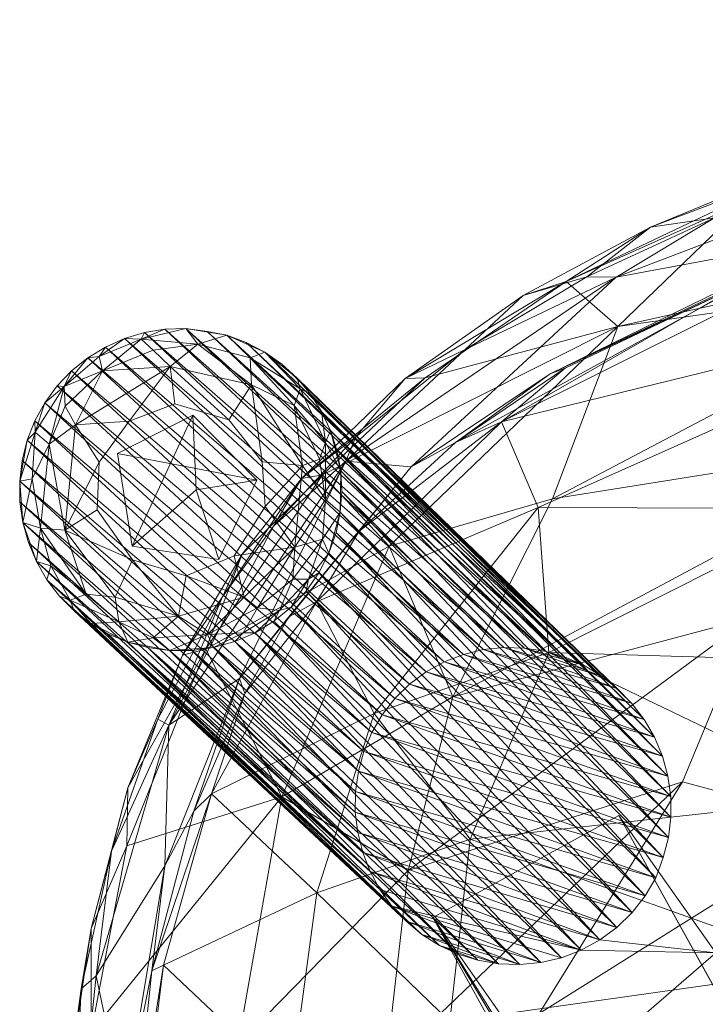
# Model space of a CAD drawing. Header units: inches. Extents: x -435 to -105, y -58 to 70.
# Tile 102 of 256: x -147.93 to -144.75, y -42.55 to -37.99. Entities that reach past the tile are written whole.
import ezdxf

# ---------------------------------------------------------------- set-up
doc = ezdxf.new("R2010")
doc.units = ezdxf.units.IN
doc.header["$LTSCALE"] = 0.285583
doc.header["$MEASUREMENT"] = 0
for name, color, linetype, true_color in [('A-FURN-3-COLLECTION-ALFI-SEAT-FRAME-ALUM', 7, 'Continuous', 0xb7b7b7), ('A-FURN-3-COLLECTION-ALFI-SEAT-LEG-ALUM', 7, 'Continuous', 0xb7b7b7), ('A-FURN-3-COLLECTION-ALFI-SEAT-LEG-GLIDE', 7, 'Continuous', 0x2d2d2d), ('A-FURN-3-COLLECTION-ALFI-SEAT-SEAT', 7, 'Continuous', 0xb7b7b7)]:
    doc.layers.add(name, color=color, linetype=linetype, true_color=true_color)
doc.layers.add('CET Default', color=7, linetype='Continuous')

# ---------------------------------------------------------------- blocks, each defined once
blk = doc.blocks.new('*C2')
at = {"layer": 'A-FURN-3-COLLECTION-ALFI-SEAT-LEG-GLIDE', "linetype": 'Continuous', "lineweight": 0}
mesh = blk.add_polyface(dxfattribs=at)
corners = [(-9.7067, -6.9134, 0.2713), (-9.8707, -6.644, 0.0832), (-9.2494, -6.5515, 0.0593), (-9.5808, -6.5452, 0.3902), (-9.3183, -6.7444, 0.4997), (-9.5878, -6.2542, 0.3126), (6.6406, 7.8472, 0.0726), (6.3394, 7.5507, 0.4171), (6.294, 7.832, 0.1626), (5.9716, 7.726, 0.3465), (6.0335, 8.1287, 0.0946), (6.4625, 8.1965, 0.2207), (-9.6456, 6.2588, 0.0587), (-9.378, 6.3349, 0.5454), (-9.93, 6.5949, 0.3885), (-9.545, 6.9038, 0.2572), (-9.6298, 6.5935, 0.2043), (-9.2288, 6.5439, 0.0765), (6.019, -7.6711, 0.3201), (6.3364, -7.5798, 0.0528), (6.4141, -8.1561, 0.0422), (6.2942, -7.8805, 0.3902), (5.982, -8.0902, 0.2511), (6.3647, -8.24, 0.5397), (6.6495, -7.857, 0.321)]
mesh.append_faces([[corners[k] for k in face] for face in [(0, 1, 2, 0), (1, 3, 2, 1), (4, 0, 2, 4), (4, 2, 5, 4), (2, 3, 1, 2), (5, 2, 1, 5), (6, 7, 8, 6), (8, 7, 9, 8), (8, 9, 10, 8), (8, 10, 6, 8), (10, 11, 6, 10), (6, 11, 7, 6), (12, 13, 14, 12), (12, 14, 15, 12), (12, 15, 16, 12), (16, 15, 17, 16), (17, 15, 13, 17), (16, 17, 12, 16), (17, 13, 12, 17), (18, 19, 20, 18), (19, 21, 20, 19), (18, 20, 22, 18), (23, 22, 20, 23), (23, 20, 24, 23), (20, 21, 19, 20), (24, 20, 19, 24)]])
blk = doc.blocks.new('*C5')
at = {"layer": 'A-FURN-3-COLLECTION-ALFI-SEAT-LEG-ALUM', "linetype": 'Continuous', "lineweight": 0}
mesh = blk.add_polyface(dxfattribs=at)
corners = [(5.2521, 6.9693, 17.7315), (6.698, 8.5324, 0.3554), (6.6137, 8.5791, 0.3555), (5.1699, 7.0176, 17.7387), (6.524, 8.6145, 0.3555), (5.0822, 7.0546, 17.7469), (6.4306, 8.6381, 0.3555), (4.9905, 7.0798, 17.7558), (6.335, 8.6494, 0.3553), (4.8963, 7.093, 17.7651), (6.2385, 8.6484, 0.3555), (4.8012, 7.0939, 17.7746), (6.1432, 8.635, 0.3553), (4.7068, 7.0827, 17.7839), (6.0501, 8.6093, 0.3555), (4.6145, 7.0597, 17.7929), (5.9615, 8.572, 0.3552), (4.5258, 7.0251, 17.8014), (5.878, 8.5234, 0.3553), (4.4421, 6.9796, 17.8089), (5.8016, 8.4646, 0.3555), (4.3648, 6.9238, 17.8155), (5.7335, 8.3965, 0.3555), (4.2951, 6.8586, 17.8208), (5.6747, 8.3201, 0.3553), (4.2343, 6.7851, 17.8248), (5.6268, 8.2409, 0.3555), (4.1833, 6.7043, 17.8274), (5.589, 8.1484, 0.3553), (4.1432, 6.6176, 17.8288), (5.5632, 8.055, 0.3555), (5.5636, 7.7511, 0.3545), (5.6314, 7.6132, 0.2823), (5.5913, 7.6517, 0.3555), (5.6234, 7.7785, 0.2285), (5.6323, 7.558, 0.3555), (5.747, 7.5467, 0.2006), (5.7965, 7.6089, 0.1675), (5.7346, 7.4446, 0.2823), (5.6856, 7.4707, 0.3555), (5.7504, 7.3916, 0.3555), (5.8805, 7.3836, 0.2092), (5.8797, 7.3101, 0.2823), (5.8254, 7.3221, 0.3555), (6.0285, 7.3746, 0.1727), (6.0652, 7.2453, 0.2397), (5.8965, 7.8772, 0.1518), (5.9885, 7.6549, 0.1518)]
mesh.append_faces([[corners[k] for k in face] for face in [(0, 1, 2, 0), (0, 2, 3, 0), (3, 4, 5, 3), (5, 6, 7, 5), (7, 8, 9, 7), (9, 10, 11, 9), (11, 12, 13, 11), (13, 14, 15, 13), (15, 16, 17, 15), (17, 18, 19, 17), (19, 18, 20, 19), (21, 20, 22, 21), (23, 22, 24, 23), (25, 24, 26, 25), (27, 26, 28, 27), (29, 28, 30, 29), (31, 32, 33, 31), (31, 34, 32, 31), (33, 32, 35, 33), (32, 34, 36, 32), (34, 37, 36, 34), (32, 36, 38, 32), (39, 38, 40, 39), (38, 36, 41, 38), (38, 41, 42, 38), (36, 37, 44, 36), (36, 44, 41, 36), (41, 44, 45, 41), (46, 47, 37, 46), (47, 44, 37, 47)]])
mesh.append_faces([[corners[k] for k in face] for face in [(35, 38, 39, 35), (40, 42, 43, 40)]], dxfattribs={"vtx0": -1, "vtx3": -1})
mesh.append_faces([[corners[k] for k in face] for face in [(35, 32, 38, 35), (40, 38, 42, 40)]], dxfattribs={"vtx2": -1})
mesh = blk.add_polyface(dxfattribs=at)
corners = [(5.1699, 7.0176, 17.7387), (6.6137, 8.5791, 0.3555), (6.524, 8.6145, 0.3555), (5.0822, 7.0546, 17.7469), (6.4306, 8.6381, 0.3555), (4.9905, 7.0798, 17.7558), (6.335, 8.6494, 0.3553), (4.8963, 7.093, 17.7651), (6.2385, 8.6484, 0.3555), (4.8012, 7.0939, 17.7746), (6.1432, 8.635, 0.3553), (4.7068, 7.0827, 17.7839), (6.0501, 8.6093, 0.3555), (4.6145, 7.0597, 17.7929), (5.9615, 8.572, 0.3552), (4.5258, 7.0251, 17.8014), (5.878, 8.5234, 0.3553), (5.5496, 7.9544, 0.3548), (5.5636, 7.7511, 0.3545), (5.5494, 7.8514, 0.3555), (5.6079, 8.031, 0.244), (5.6234, 7.7785, 0.2285), (5.7085, 7.914, 0.1703), (5.7965, 7.6089, 0.1675), (6.1161, 8.5529, 0.221), (5.942, 8.5044, 0.2394), (5.8111, 8.3414, 0.2019), (5.7824, 8.4152, 0.2823), (5.8016, 8.4646, 0.3555), (5.7335, 8.3965, 0.3555), (6.1072, 8.4404, 0.1677), (5.7974, 8.2068, 0.1679), (5.6747, 8.3201, 0.3553), (5.6826, 8.1903, 0.2221), (5.589, 8.1484, 0.3553), (5.5632, 8.055, 0.3555), (5.8965, 7.8772, 0.1518), (5.9704, 8.1267, 0.1518)]
mesh.append_faces([[corners[k] for k in face] for face in [(0, 1, 2, 0), (3, 2, 4, 3), (5, 4, 6, 5), (7, 6, 8, 7), (9, 8, 10, 9), (11, 10, 12, 11), (13, 12, 14, 13), (15, 14, 16, 15), (17, 18, 19, 17), (17, 20, 21, 17), (17, 21, 18, 17), (20, 22, 21, 20), (21, 22, 23, 21), (14, 24, 25, 14), (14, 25, 16, 14), (25, 24, 26, 25), (16, 27, 28, 16), (16, 25, 27, 16), (25, 26, 27, 25), (28, 27, 29, 28), (26, 30, 31, 26), (29, 27, 32, 29), (27, 33, 32, 27), (27, 26, 33, 27), (32, 33, 34, 32), (26, 31, 33, 26), (34, 33, 20, 34), (34, 17, 35, 34), (34, 20, 17, 34), (33, 22, 20, 33), (33, 31, 22, 33), (36, 23, 22, 36), (37, 31, 30, 37), (37, 36, 22, 37), (37, 22, 31, 37)]])
mesh = blk.add_polyface(dxfattribs=at)
corners = [(6.9953, 8.1634, 0.3555), (6.9924, 8.0858, 0.2792), (6.9125, 8.2816, 0.2823), (6.956, 8.2514, 0.3555), (6.8452, 8.2651, 0.2041), (6.9057, 8.3336, 0.3555), (6.8656, 7.9526, 0.1677), (6.5961, 8.3902, 0.1679), (6.7734, 8.4427, 0.279), (6.8453, 8.4087, 0.3555), (6.7756, 8.4753, 0.3555), (6.6818, 8.4381, 0.2042), (6.698, 8.5324, 0.3554), (6.5607, 8.5771, 0.2823), (6.6137, 8.5791, 0.3555), (6.5055, 8.5127, 0.1963), (6.524, 8.6145, 0.3555), (6.3459, 8.5914, 0.2362), (6.335, 8.6494, 0.3553), (6.4306, 8.6381, 0.3555), (6.1072, 8.4404, 0.1677), (6.1432, 8.635, 0.3553), (6.2385, 8.6484, 0.3555), (6.1161, 8.5529, 0.221), (5.9615, 8.572, 0.3552), (6.0501, 8.6093, 0.3555), (5.8111, 8.3414, 0.2019), (6.6126, 8.1419, 0.1519), (6.4231, 8.2814, 0.1518), (6.2015, 8.29, 0.1518), (5.9704, 8.1267, 0.1518)]
mesh.append_faces([[corners[k] for k in face] for face in [(0, 1, 2, 0), (0, 2, 3, 0), (1, 4, 2, 1), (3, 2, 5, 3), (4, 6, 7, 4), (5, 2, 8, 5), (5, 8, 9, 5), (2, 4, 8, 2), (9, 8, 10, 9), (8, 4, 11, 8), (4, 7, 11, 4), (10, 8, 12, 10), (12, 13, 14, 12), (12, 8, 13, 12), (8, 11, 15, 8), (8, 15, 13, 8), (11, 7, 15, 11), (14, 13, 16, 14), (13, 15, 17, 13), (16, 13, 18, 16), (16, 18, 19, 16), (13, 17, 18, 13), (15, 7, 20, 15), (18, 21, 22, 18), (18, 17, 21, 18), (17, 15, 23, 17), (15, 20, 23, 15), (21, 17, 23, 21), (21, 24, 25, 21), (21, 23, 24, 21), (23, 20, 26, 23), (27, 28, 7, 27), (28, 20, 7, 28), (28, 29, 20, 28), (29, 30, 20, 29)]])
mesh = blk.add_polyface(dxfattribs=at)
corners = [(5.5314, 6.5927, 17.7177), (6.956, 8.2514, 0.3555), (5.4968, 6.6818, 17.7169), (6.9057, 8.3336, 0.3555), (5.4507, 6.7655, 17.7181), (6.8453, 8.4087, 0.3555), (5.3938, 6.8422, 17.721), (6.7756, 8.4753, 0.3555), (5.3271, 6.9105, 17.7255), (6.698, 8.5324, 0.3554), (5.2521, 6.9693, 17.7315), (4.4421, 6.9796, 17.8089), (5.8016, 8.4646, 0.3555), (4.3648, 6.9238, 17.8155), (5.7335, 8.3965, 0.3555), (4.2951, 6.8586, 17.8208), (5.6747, 8.3201, 0.3553), (4.2343, 6.7851, 17.8248), (5.6268, 8.2409, 0.3555), (4.1833, 6.7043, 17.8274), (5.589, 8.1484, 0.3553), (4.1432, 6.6176, 17.8288), (5.5632, 8.055, 0.3555), (4.1147, 6.5264, 17.829), (5.5496, 7.9544, 0.3548), (4.098, 6.4296, 17.8266), (5.5494, 7.8514, 0.3555), (4.0944, 6.3315, 17.8242), (5.5636, 7.7511, 0.3545), (4.1039, 6.2338, 17.8218), (5.5913, 7.6517, 0.3555), (4.1264, 6.1382, 17.8194), (5.6323, 7.558, 0.3555), (4.1615, 6.0465, 17.8171), (5.6856, 7.4707, 0.3555), (4.2086, 5.9604, 17.8149), (5.7504, 7.3916, 0.3555), (4.2668, 5.8814, 17.813), (5.8254, 7.3221, 0.3555), (5.8797, 7.3101, 0.2823), (5.9092, 7.2634, 0.3555), (4.5258, 7.0251, 17.8014), (4.6145, 7.0597, 17.7929), (4.7068, 7.0827, 17.7839), (4.8012, 7.0939, 17.7746), (4.3352, 5.8109, 17.8112), (4.8963, 7.093, 17.7651), (4.4124, 5.7504, 17.8097), (4.9905, 7.0798, 17.7558), (4.497, 5.7008, 17.8085), (5.1699, 7.0176, 17.7387), (5.0822, 7.0546, 17.7469), (4.6832, 5.6429, 17.8059)]
mesh.append_faces([[corners[k] for k in face] for face in [(0, 1, 2, 0), (2, 3, 4, 2), (4, 5, 6, 4), (6, 7, 8, 6), (8, 9, 10, 8), (11, 12, 13, 11), (13, 14, 15, 13), (15, 16, 17, 15), (17, 18, 19, 17), (19, 20, 21, 19), (21, 22, 23, 21), (23, 22, 24, 23), (23, 24, 25, 23), (25, 24, 26, 25), (25, 26, 27, 25), (27, 26, 28, 27), (27, 28, 29, 27), (29, 28, 30, 29), (31, 30, 32, 31), (33, 32, 34, 33), (35, 34, 36, 35), (37, 36, 38, 37), (38, 39, 40, 38), (19, 21, 23, 19), (17, 19, 25, 17), (15, 17, 27, 15), (13, 15, 29, 13), (41, 11, 33, 41), (42, 41, 35, 42), (43, 42, 37, 43), (44, 43, 45, 44), (46, 44, 47, 46), (48, 46, 49, 48), (50, 51, 52, 50)]])
mesh = blk.add_polyface(dxfattribs=at)
corners = [(5.5314, 6.5927, 17.7177), (6.9953, 8.1634, 0.3555), (6.956, 8.2514, 0.3555), (5.4968, 6.6818, 17.7169), (6.9057, 8.3336, 0.3555), (5.4507, 6.7655, 17.7181), (6.8453, 8.4087, 0.3555), (5.3938, 6.8422, 17.721), (6.7756, 8.4753, 0.3555), (5.3271, 6.9105, 17.7255), (6.698, 8.5324, 0.3554), (6.6846, 7.3771, 0.2029), (6.4076, 7.3391, 0.1677), (6.7811, 7.5753, 0.1683), (6.8119, 7.364, 0.3555), (6.7615, 7.3495, 0.2823), (6.9323, 7.5137, 0.3552), (6.8771, 7.4351, 0.3555), (6.9062, 7.5809, 0.2394), (7.0107, 7.6895, 0.3553), (6.9773, 7.5993, 0.3555), (6.9684, 7.8242, 0.2241), (6.8656, 7.9526, 0.1677), (7.0416, 7.8792, 0.3554), (6.9924, 8.0858, 0.2792), (7.0385, 7.9759, 0.3554), (6.9411, 8.0305, 0.2041), (7.023, 8.071, 0.3555), (6.8452, 8.2651, 0.2041), (6.6126, 8.1419, 0.1519), (6.5961, 8.3902, 0.1679), (5.9885, 7.6549, 0.1518), (6.2171, 7.5118, 0.1518), (6.0285, 7.3746, 0.1727), (6.4233, 7.5254, 0.1518), (6.6192, 7.6801, 0.1518), (6.6931, 7.9296, 0.1518)]
mesh.append_faces([[corners[k] for k in face] for face in [(0, 1, 2, 0), (3, 2, 4, 3), (5, 4, 6, 5), (7, 6, 8, 7), (9, 8, 10, 9), (11, 12, 13, 11), (14, 15, 16, 14), (14, 16, 17, 14), (15, 18, 16, 15), (15, 11, 18, 15), (18, 11, 13, 18), (16, 19, 20, 16), (16, 18, 19, 16), (18, 13, 21, 18), (13, 22, 21, 13), (19, 18, 21, 19), (19, 21, 23, 19), (23, 21, 24, 23), (23, 24, 25, 23), (21, 26, 24, 21), (21, 22, 26, 21), (25, 24, 27, 25), (27, 24, 1, 27), (24, 26, 28, 24), (26, 22, 28, 26), (22, 29, 30, 22), (31, 32, 33, 31), (32, 12, 33, 32), (32, 34, 12, 32), (34, 13, 12, 34), (34, 35, 13, 34), (35, 36, 22, 35), (35, 22, 13, 35), (36, 29, 22, 36)]])
mesh = blk.add_polyface(dxfattribs=at)
corners = [(5.3064, 5.813, 17.7763), (6.8119, 7.364, 0.3555), (6.8771, 7.4351, 0.3555), (5.3741, 5.88, 17.7688), (6.9323, 7.5137, 0.3552), (5.4328, 5.955, 17.7608), (6.9773, 7.5993, 0.3555), (5.4816, 6.0367, 17.7526), (7.0107, 7.6895, 0.3553), (5.5197, 6.124, 17.7445), (7.0276, 7.7798, 0.3555), (5.5464, 6.2154, 17.7369), (7.0416, 7.8792, 0.3554), (5.5612, 6.3096, 17.73), (7.0385, 7.9759, 0.3554), (5.5637, 6.4049, 17.7244), (7.023, 8.071, 0.3555), (5.5538, 6.4999, 17.7202), (6.9953, 8.1634, 0.3555), (5.5314, 6.5927, 17.7177), (5.9092, 7.2634, 0.3555), (5.8797, 7.3101, 0.2823), (6.0003, 7.2169, 0.3544), (6.0652, 7.2453, 0.2397), (5.8805, 7.3836, 0.2092), (6.1901, 7.1638, 0.3545), (6.0967, 7.1829, 0.3555), (6.2487, 7.2317, 0.2177), (6.0285, 7.3746, 0.1727), (6.4076, 7.3391, 0.1677), (6.3827, 7.1616, 0.3547), (6.2872, 7.1562, 0.3555), (6.5128, 7.2317, 0.2573), (6.4359, 7.26, 0.2041), (6.5694, 7.2086, 0.3549), (6.4782, 7.179, 0.3555), (6.6571, 7.25, 0.3552), (6.6846, 7.3771, 0.2029), (6.7615, 7.3495, 0.2823), (6.7382, 7.302, 0.3555)]
mesh.append_faces([[corners[k] for k in face] for face in [(0, 1, 2, 0), (3, 2, 4, 3), (5, 4, 6, 5), (7, 6, 8, 7), (9, 8, 10, 9), (11, 10, 12, 11), (11, 12, 13, 11), (13, 12, 14, 13), (13, 14, 15, 13), (15, 14, 16, 15), (15, 16, 17, 15), (17, 16, 18, 17), (17, 18, 19, 17), (20, 21, 22, 20), (21, 23, 22, 21), (21, 24, 23, 21), (22, 25, 26, 22), (22, 23, 25, 22), (25, 23, 27, 25), (23, 28, 27, 23), (28, 29, 27, 28), (25, 30, 31, 25), (25, 27, 30, 25), (30, 27, 32, 30), (27, 33, 32, 27), (27, 29, 33, 27), (30, 34, 35, 30), (30, 32, 34, 30), (34, 32, 36, 34), (32, 33, 37, 32), (33, 29, 37, 33), (36, 38, 39, 36), (36, 32, 38, 36), (32, 37, 38, 32), (39, 38, 1, 39)]])
mesh = blk.add_polyface(dxfattribs=at)
corners = [(4.5908, 5.667, 17.8076), (6.0967, 7.1829, 0.3555), (6.1901, 7.1638, 0.3545), (4.6832, 5.6429, 17.8059), (6.2872, 7.1562, 0.3555), (4.778, 5.6312, 17.8039), (6.3827, 7.1616, 0.3547), (4.8736, 5.6319, 17.8013), (6.4782, 7.179, 0.3555), (4.9681, 5.6451, 17.7981), (6.5694, 7.2086, 0.3549), (5.0602, 5.6704, 17.794), (6.6571, 7.25, 0.3552), (5.1482, 5.7073, 17.789), (6.7382, 7.302, 0.3555), (5.2307, 5.7551, 17.7831), (6.8119, 7.364, 0.3555), (5.4328, 5.955, 17.7608), (6.9773, 7.5993, 0.3555), (5.4816, 6.0367, 17.7526), (7.0107, 7.6895, 0.3553), (5.5197, 6.124, 17.7445), (7.0276, 7.7798, 0.3555), (5.5464, 6.2154, 17.7369), (4.1039, 6.2338, 17.8218), (5.5913, 7.6517, 0.3555), (4.1264, 6.1382, 17.8194), (5.6323, 7.558, 0.3555), (4.1615, 6.0465, 17.8171), (5.6856, 7.4707, 0.3555), (4.2086, 5.9604, 17.8149), (4.3352, 5.8109, 17.8112), (5.8254, 7.3221, 0.3555), (5.9092, 7.2634, 0.3555), (4.4124, 5.7504, 17.8097), (6.0003, 7.2169, 0.3544), (4.497, 5.7008, 17.8085), (4.1833, 6.7043, 17.8274), (4.1147, 6.5264, 17.829), (4.098, 6.4296, 17.8266), (4.2343, 6.7851, 17.8248), (4.0944, 6.3315, 17.8242), (4.2951, 6.8586, 17.8208), (4.3648, 6.9238, 17.8155), (4.4421, 6.9796, 17.8089), (4.5258, 7.0251, 17.8014), (4.6145, 7.0597, 17.7929), (4.2668, 5.8814, 17.813), (4.7068, 7.0827, 17.7839), (4.8012, 7.0939, 17.7746), (4.8963, 7.093, 17.7651), (4.9905, 7.0798, 17.7558), (5.0822, 7.0546, 17.7469), (5.1699, 7.0176, 17.7387), (5.2521, 6.9693, 17.7315), (5.3271, 6.9105, 17.7255), (5.4507, 6.7655, 17.7181), (5.3938, 6.8422, 17.721), (5.5314, 6.5927, 17.7177), (5.4968, 6.6818, 17.7169)]
mesh.append_faces([[corners[k] for k in face] for face in [(0, 1, 2, 0), (3, 2, 4, 3), (5, 4, 6, 5), (7, 6, 8, 7), (9, 8, 10, 9), (11, 10, 12, 11), (13, 12, 14, 13), (15, 14, 16, 15), (17, 18, 19, 17), (19, 20, 21, 19), (21, 22, 23, 21), (24, 25, 26, 24), (26, 27, 28, 26), (28, 29, 30, 28), (31, 32, 33, 31), (34, 33, 35, 34), (36, 35, 1, 36), (37, 38, 39, 37), (40, 39, 41, 40), (42, 41, 24, 42), (43, 24, 26, 43), (28, 44, 43, 28), (45, 28, 30, 45), (46, 30, 47, 46), (48, 47, 31, 48), (49, 31, 34, 49), (50, 34, 36, 50), (51, 36, 0, 51), (0, 52, 51, 0), (53, 3, 5, 53), (5, 54, 53, 5), (55, 54, 7, 55), (56, 57, 11, 56), (58, 59, 15, 58)]])
mesh = blk.add_polyface(dxfattribs=at)
corners = [(4.5908, 5.667, 17.8076), (6.1901, 7.1638, 0.3545), (4.6832, 5.6429, 17.8059), (6.2872, 7.1562, 0.3555), (4.778, 5.6312, 17.8039), (6.3827, 7.1616, 0.3547), (4.8736, 5.6319, 17.8013), (6.4782, 7.179, 0.3555), (4.9681, 5.6451, 17.7981), (6.5694, 7.2086, 0.3549), (5.0602, 5.6704, 17.794), (6.6571, 7.25, 0.3552), (5.1482, 5.7073, 17.789), (6.7382, 7.302, 0.3555), (5.2307, 5.7551, 17.7831), (6.8119, 7.364, 0.3555), (5.3064, 5.813, 17.7763), (6.8771, 7.4351, 0.3555), (5.3741, 5.88, 17.7688), (6.9323, 7.5137, 0.3552), (5.4328, 5.955, 17.7608), (4.2086, 5.9604, 17.8149), (5.7504, 7.3916, 0.3555), (4.2668, 5.8814, 17.813), (5.8254, 7.3221, 0.3555), (4.3352, 5.8109, 17.8112), (5.9092, 7.2634, 0.3555), (4.4124, 5.7504, 17.8097), (6.0003, 7.2169, 0.3544), (4.497, 5.7008, 17.8085), (6.0967, 7.1829, 0.3555), (-4.0653, -5.0982, 17.5489), (-4.0966, -5.013, 17.5326), (-4.1387, -4.9326, 17.5173), (4.1615, 6.0465, 17.8171), (4.3648, 6.9238, 17.8155), (4.1264, 6.1382, 17.8194), (5.0822, 7.0546, 17.7469), (5.2521, 6.9693, 17.7315), (5.3271, 6.9105, 17.7255), (5.3938, 6.8422, 17.721), (5.4507, 6.7655, 17.7181), (5.4968, 6.6818, 17.7169), (5.5314, 6.5927, 17.7177), (5.5538, 6.4999, 17.7202), (5.5637, 6.4049, 17.7244), (5.4816, 6.0367, 17.7526), (5.5612, 6.3096, 17.73), (5.5197, 6.124, 17.7445), (5.5464, 6.2154, 17.7369)]
mesh.append_faces([[corners[k] for k in face] for face in [(0, 1, 2, 0), (2, 3, 4, 2), (4, 5, 6, 4), (6, 7, 8, 6), (8, 9, 10, 8), (10, 11, 12, 10), (12, 13, 14, 12), (14, 15, 16, 14), (16, 17, 18, 16), (18, 19, 20, 18), (21, 22, 23, 21), (23, 24, 25, 23), (25, 26, 27, 25), (27, 28, 29, 27), (29, 30, 0, 29), (31, 32, 33, 31), (34, 35, 36, 34), (0, 2, 37, 0), (4, 6, 38, 4), (39, 6, 8, 39), (8, 10, 40, 8), (8, 40, 39, 8), (41, 10, 12, 41), (12, 14, 42, 12), (12, 42, 41, 12), (43, 14, 16, 43), (16, 18, 44, 16), (16, 44, 43, 16), (18, 20, 45, 18), (18, 45, 44, 18), (20, 46, 47, 20), (20, 47, 45, 20), (46, 48, 49, 46), (46, 49, 47, 46)]])
blk = doc.blocks.new('*C13')
at = {"layer": 'A-FURN-3-COLLECTION-ALFI-SEAT-SEAT', "linetype": 'Continuous', "lineweight": 0}
mesh = blk.add_polyface(dxfattribs=at)
corners = [(2.8632, 8.4191, 17.6548), (4.0422, 8.2947, 17.6211), (3.4259, 8.1656, 17.6542), (4.5525, 7.9764, 17.595), (5.2038, 7.9575, 17.5265), (1.5758, 8.2057, 17.7094), (3.1145, 8.137, 17.7665), (1.8471, 8.1465, 17.7963), (4.0659, 8.0376, 17.7061), (4.0921, 7.9825, 17.7656), (3.2199, 8.0915, 17.7942), (4.8047, 7.8415, 17.6794), (4.8863, 7.76, 17.709), (5.35, 7.6065, 17.6258), (5.4208, 7.6311, 17.5038), (4.8718, 7.4341, 18.0437), (5.5557, 7.7868, 17.9225), (4.6454, 8.1527, 18.0169), (3.781, 8.3183, 18.0689), (3.723, 7.6387, 18.1257), (2.7969, 8.3995, 18.0892), (2.8777, 7.6957, 18.1449), (2.4969, 7.0091, 18.1471), (1.4076, 7.7177, 18.1301), (4.9136, 8.1478, 17.9221), (5.2319, 8.0086, 17.5845), (4.6206, 8.2232, 17.6439), (4.2617, 8.318, 17.9732), (3.9827, 8.3639, 17.6939), (3.6205, 8.4144, 18.0054), (3.1608, 8.452, 17.7158), (2.8291, 8.4745, 18.0178), (1.7025, 8.4978, 17.7178), (1.6487, 8.4992, 18.0193), (1.9386, 8.4733, 18.0668), (1.1079, 8.4267, 18.0846), (1.1781, 8.4628, 17.6659), (2.4125, 7.4571, 17.8365), (3.5339, 7.3923, 17.8258), (4.4275, 7.2715, 17.7808)]
mesh.append_faces([[corners[k] for k in face] for face in [(0, 1, 2, 0), (1, 3, 2, 1), (1, 4, 3, 1), (5, 6, 7, 5), (6, 8, 9, 6), (6, 9, 10, 6), (8, 11, 12, 8), (8, 12, 9, 8), (11, 13, 12, 11), (7, 6, 10, 7), (5, 2, 6, 5), (8, 3, 11, 8), (11, 3, 14, 11), (8, 6, 2, 8), (3, 8, 2, 3), (15, 16, 17, 15), (15, 17, 18, 15), (15, 18, 19, 15), (19, 18, 20, 19), (19, 20, 21, 19), (22, 21, 23, 22), (21, 20, 23, 21), (24, 25, 26, 24), (25, 4, 26, 25), (17, 24, 27, 17), (24, 26, 27, 24), (26, 4, 1, 26), (17, 27, 18, 17), (27, 26, 28, 27), (26, 1, 28, 26), (18, 27, 29, 18), (27, 28, 29, 27), (29, 28, 30, 29), (28, 0, 30, 28), (28, 1, 0, 28), (18, 29, 20, 18), (29, 31, 20, 29), (29, 30, 31, 29), (30, 0, 32, 30), (20, 31, 33, 20), (20, 33, 34, 20), (31, 30, 32, 31), (31, 32, 33, 31), (20, 34, 35, 20), (32, 0, 36, 32), (37, 7, 10, 37), (37, 10, 38, 37), (38, 10, 9, 38), (38, 9, 39, 38), (39, 9, 12, 39)]])
mesh = blk.add_polyface(dxfattribs=at)
corners = [(5.2038, 7.9575, 17.5265), (5.4208, 7.6311, 17.5038), (4.5525, 7.9764, 17.595), (6.4274, 7.1384, 17.3593), (6.4003, 6.8349, 17.3506), (7.2793, 5.8844, 17.1801), (5.35, 7.6065, 17.6258), (5.7757, 7.2743, 17.6135), (4.8863, 7.76, 17.709), (5.7063, 7.4027, 17.5256), (6.1031, 7.0756, 17.5321), (6.5132, 6.629, 17.4724), (6.6089, 6.4165, 17.4955), (6.8575, 6.1212, 17.418), (4.8047, 7.8415, 17.6794), (6.8315, 6.19, 17.2964), (7.051, 5.8769, 17.7139), (6.8128, 6.7702, 17.7276), (6.3638, 7.2465, 17.8065), (6.0339, 6.9364, 17.8958), (5.5557, 7.7868, 17.9225), (6.2528, 6.1799, 17.8763), (5.3353, 6.6412, 18.0069), (4.8718, 7.4341, 18.0437), (7.2593, 6.117, 17.6362), (6.8096, 6.8622, 17.654), (7.1949, 6.3166, 17.5777), (6.9441, 6.5852, 17.3168), (6.5393, 7.0909, 17.395), (6.3473, 7.3433, 17.7358), (6.1262, 7.4726, 17.458), (5.9968, 7.6189, 17.7966), (5.7987, 7.7096, 17.5144), (5.5289, 7.8945, 17.8547), (5.2319, 8.0086, 17.5845), (4.9136, 8.1478, 17.9221), (4.6454, 8.1527, 18.0169), (5.2585, 7.0058, 17.7026), (5.5407, 6.1962, 17.6673), (6.2131, 6.2461, 17.5784)]
mesh.append_faces([[corners[k] for k in face] for face in [(0, 1, 2, 0), (0, 3, 1, 0), (3, 4, 1, 3), (3, 5, 4, 3), (6, 7, 8, 6), (6, 9, 7, 6), (9, 10, 7, 9), (10, 11, 12, 10), (10, 12, 7, 10), (11, 13, 12, 11), (14, 1, 6, 14), (6, 1, 9, 6), (10, 9, 4, 10), (10, 4, 11, 10), (11, 4, 15, 11), (11, 15, 13, 11), (9, 1, 4, 9), (16, 17, 18, 16), (16, 18, 19, 16), (19, 18, 20, 19), (21, 19, 22, 21), (22, 19, 23, 22), (19, 20, 23, 19), (24, 25, 17, 24), (26, 27, 25, 26), (25, 27, 28, 25), (27, 3, 28, 27), (27, 5, 3, 27), (17, 25, 29, 17), (17, 29, 18, 17), (25, 28, 29, 25), (29, 28, 30, 29), (28, 3, 30, 28), (18, 31, 20, 18), (18, 29, 31, 18), (29, 30, 32, 29), (29, 32, 31, 29), (20, 31, 33, 20), (31, 32, 33, 31), (30, 0, 32, 30), (30, 3, 0, 30), (33, 32, 34, 33), (32, 0, 34, 32), (20, 33, 35, 20), (33, 34, 35, 33), (20, 35, 36, 20), (37, 8, 7, 37), (38, 37, 39, 38), (37, 7, 39, 37), (39, 7, 12, 39)]])
mesh = blk.add_polyface(dxfattribs=at)
corners = [(3.8554, 4.4145, 17.694), (3.3952, 3.9033, 17.0396), (3.598, 4.5417, 17.682), (3.186, 3.9414, 17.036), (3.3128, 4.5936, 17.661), (3.0262, 4.5644, 17.6323), (2.9581, 3.8472, 17.026), (2.7604, 4.4583, 17.5983), (2.5057, 4.2599, 17.558), (4.744, 4.8423, 17.9694), (5.7008, 5.2619, 17.9308), (4.9408, 5.5776, 18.0003), (5.3353, 6.6412, 18.0069), (4.8718, 7.4341, 18.0437), (4.531, 6.8494, 18.0883), (4.8212, 3.7641, 17.934), (3.7085, 5.0219, 17.9937), (3.8686, 6.242, 18.0932), (3.6259, 6.9518, 18.1369), (3.723, 7.6387, 18.1257), (2.9721, 6.2912, 18.1048), (2.8777, 7.6957, 18.1449), (3.5427, 4.1687, 17.9279), (2.6014, 5.0717, 17.9689), (2.5171, 4.2101, 17.8785), (2.4969, 7.0091, 18.1471), (1.9588, 6.3207, 18.0772), (1.402, 5.2743, 17.9087), (2.0506, 4.9467, 17.6024), (1.4197, 6.115, 17.7064), (2.5494, 6.0713, 17.7578), (2.413, 6.7787, 17.8172), (1.1701, 6.7851, 17.7755), (2.4125, 7.4571, 17.8365), (2.091, 3.7982, 17.4909), (2.9348, 4.6302, 17.6237), (3.2581, 6.6345, 17.8131), (3.5339, 7.3923, 17.8258), (4.0791, 4.8911, 17.6658), (3.8302, 6.656, 17.8029), (4.4275, 7.2715, 17.7808), (4.6755, 6.561, 17.753), (3.9193, 3.6012, 17.5939), (4.8693, 4.8, 17.6495), (5.2585, 7.0058, 17.7026), (4.8863, 7.76, 17.709), (5.5407, 6.1962, 17.6673)]
mesh.append_faces([[corners[k] for k in face] for face in [(0, 1, 2, 0), (2, 1, 3, 2), (2, 3, 4, 2), (4, 3, 5, 4), (5, 3, 6, 5), (5, 6, 7, 5), (7, 6, 8, 7), (9, 10, 11, 9), (12, 13, 14, 12), (15, 9, 16, 15), (9, 11, 17, 9), (11, 14, 18, 11), (11, 18, 17, 11), (14, 13, 19, 14), (14, 19, 18, 14), (17, 18, 20, 17), (18, 19, 21, 18), (22, 16, 23, 22), (22, 23, 24, 22), (16, 20, 23, 16), (20, 18, 25, 20), (18, 21, 25, 18), (23, 20, 26, 23), (24, 23, 27, 24), (23, 26, 27, 23), (28, 29, 30, 28), (29, 31, 30, 29), (32, 33, 31, 32), (34, 28, 35, 34), (28, 30, 35, 28), (30, 36, 35, 30), (30, 31, 36, 30), (31, 33, 37, 31), (31, 37, 36, 31), (35, 36, 38, 35), (36, 37, 39, 36), (38, 36, 39, 38), (39, 37, 40, 39), (39, 40, 41, 39), (38, 39, 41, 38), (41, 40, 44, 41), (40, 45, 44, 40), (43, 41, 46, 43), (41, 44, 46, 41)]])
mesh.append_faces([[corners[k] for k in face] for face in [(16, 17, 20, 16)]], dxfattribs={"vtx0": -1, "vtx3": -1})
mesh.append_faces([[corners[k] for k in face] for face in [(9, 17, 16, 9), (20, 25, 26, 20), (42, 38, 43, 42)]], dxfattribs={"vtx1": -1})
mesh.append_faces([[corners[k] for k in face] for face in [(38, 41, 43, 38)]], dxfattribs={"vtx2": -1})
mesh = blk.add_polyface(dxfattribs=at)
corners = [(7.2793, 5.8844, 17.1801), (7.4617, 4.9018, 17.1247), (6.4003, 6.8349, 17.3506), (7.7859, 4.5533, 17.0505), (7.9714, 2.8127, 16.9873), (7.7008, 3.8822, 17.2724), (7.2432, 5.3121, 17.3538), (6.8575, 6.1212, 17.418), (6.6089, 6.4165, 17.4955), (7.375, 4.8798, 17.3674), (7.7305, 3.5774, 17.3031), (6.8315, 6.19, 17.2964), (7.343, 5.1159, 17.1886), (7.7212, 2.8623, 17.6372), (7.6389, 5.2676, 17.5655), (7.051, 5.8769, 17.7139), (7.2593, 6.117, 17.6362), (7.287, 4.2149, 17.7004), (6.2528, 6.1799, 17.8763), (6.5369, 4.396, 17.8318), (6.8128, 6.7702, 17.7276), (6.0339, 6.9364, 17.8958), (5.929, 4.0916, 17.8997), (5.7008, 5.2619, 17.9308), (5.3353, 6.6412, 18.0069), (4.744, 4.8423, 17.9694), (4.531, 6.8494, 18.0883), (4.9408, 5.5776, 18.0003), (7.9634, 4.1894, 17.0739), (7.9344, 4.5411, 17.338), (8.1654, 3.5266, 17.4422), (7.7676, 5.0471, 17.5049), (7.7689, 5.1007, 17.4493), (7.554, 5.4293, 17.1756), (7.5107, 5.7256, 17.5093), (7.2807, 6.021, 17.2404), (7.1949, 6.3166, 17.5777), (6.9441, 6.5852, 17.3168), (6.8096, 6.8622, 17.654), (4.8693, 4.8, 17.6495), (5.5407, 6.1962, 17.6673), (5.4937, 4.6488, 17.6218), (6.208, 4.8694, 17.5705), (6.2131, 6.2461, 17.5784), (6.1169, 3.5435, 17.5872), (7.1849, 4.0645, 17.4372), (6.7243, 3.8714, 17.5217)]
mesh.append_faces([[corners[k] for k in face] for face in [(0, 1, 2, 0), (0, 3, 1, 0), (3, 4, 1, 3), (1, 5, 6, 1), (7, 6, 8, 7), (6, 5, 9, 6), (8, 6, 9, 8), (9, 5, 10, 9), (7, 11, 6, 7), (6, 11, 12, 6), (6, 12, 1, 6), (12, 11, 1, 12), (11, 2, 1, 11), (13, 14, 15, 13), (14, 16, 15, 14), (17, 18, 19, 17), (17, 15, 18, 17), (15, 16, 20, 15), (18, 15, 21, 18), (22, 19, 23, 22), (19, 18, 24, 19), (19, 24, 23, 19), (22, 23, 25, 22), (23, 24, 26, 23), (23, 26, 27, 23), (28, 3, 29, 28), (30, 31, 14, 30), (31, 29, 32, 31), (32, 29, 33, 32), (29, 3, 33, 29), (3, 0, 33, 3), (31, 32, 34, 31), (32, 33, 34, 32), (14, 31, 16, 14), (31, 34, 16, 31), (34, 33, 35, 34), (33, 0, 35, 33), (16, 34, 36, 16), (34, 35, 36, 34), (36, 35, 37, 36), (35, 0, 37, 35), (16, 36, 38, 16), (39, 40, 41, 39), (41, 40, 42, 41), (40, 43, 42, 40), (41, 42, 44, 41), (42, 43, 45, 42), (42, 45, 46, 42), (43, 8, 45, 43), (45, 8, 9, 45)]])
mesh = blk.add_polyface(dxfattribs=at)
corners = [(7.7859, 4.5533, 17.0505), (8.2357, 2.4986, 16.925), (7.9714, 2.8127, 16.9873), (8.3949, -0.8111, 16.8767), (7.909, 2.9003, 17.2342), (8.0706, 1.8537, 17.1962), (8.0512, 1.7536, 17.2328), (7.7008, 3.8822, 17.2724), (7.7305, 3.5774, 17.3031), (7.4617, 4.9018, 17.1247), (7.8377, 3.3743, 17.0624), (8.0272, 2.3316, 17.0101), (8.1578, 1.1375, 16.9783), (8.4274, 1.2769, 17.3963), (8.1654, 3.5266, 17.4422), (8.0163, 1.1512, 17.5995), (7.7212, 2.8623, 17.6372), (7.6389, 5.2676, 17.5655), (7.287, 4.2149, 17.7004), (7.2727, 3.0106, 17.7525), (7.051, 5.8769, 17.7139), (6.8753, 0.5394, 17.9507), (6.9271, 2.6162, 17.8385), (6.528, 3.0951, 17.8709), (6.5369, 4.396, 17.8318), (6.4142, 0.5807, 18.0025), (6.1345, 2.6692, 17.9209), (5.929, 4.0916, 17.8997), (5.4641, 3.5636, 17.9246), (8.4726, 1.0596, 16.9297), (8.3543, 2.2144, 16.9625), (8.458, 2.1405, 17.2665), (8.41, 2.4498, 17.3386), (8.1763, 3.2551, 17.01), (8.2012, 3.5697, 17.3441), (7.9634, 4.1894, 17.0739), (7.9344, 4.5411, 17.338), (7.7676, 5.0471, 17.5049), (5.6564, 1.6706, 17.6624), (6.1169, 3.5435, 17.5872), (6.1873, 1.245, 17.675), (6.7243, 3.8714, 17.5217), (6.208, 4.8694, 17.5705), (6.6591, 1.0582, 17.6464), (7.1849, 4.0645, 17.4372), (7.1002, 1.6539, 17.5486), (7.3175, 0.3812, 17.5387), (7.375, 4.8798, 17.3674), (7.6012, 1.33, 17.4263)]
mesh.append_faces([[corners[k] for k in face] for face in [(0, 1, 2, 0), (4, 5, 6, 4), (7, 4, 8, 7), (4, 6, 8, 4), (7, 9, 10, 7), (7, 10, 4, 7), (4, 10, 11, 4), (4, 11, 5, 4), (5, 11, 12, 5), (12, 11, 2, 12), (10, 2, 11, 10), (10, 9, 2, 10), (13, 14, 15, 13), (16, 18, 19, 16), (16, 20, 18, 16), (21, 22, 23, 21), (22, 19, 24, 22), (19, 18, 24, 19), (25, 23, 26, 25), (22, 24, 23, 22), (26, 23, 27, 26), (23, 24, 27, 23), (26, 27, 28, 26), (29, 1, 30, 29), (31, 29, 30, 31), (13, 32, 14, 13), (30, 1, 33, 30), (32, 34, 14, 32), (32, 31, 34, 32), (31, 30, 33, 31), (31, 33, 34, 31), (34, 33, 35, 34), (33, 0, 35, 33), (33, 1, 0, 33), (34, 35, 36, 34), (14, 34, 37, 14), (34, 36, 37, 34), (38, 39, 40, 38), (40, 39, 41, 40), (39, 42, 41, 39), (40, 41, 43, 40), (45, 8, 46, 45), (45, 44, 8, 45), (44, 47, 8, 44), (48, 8, 6, 48)]])
mesh.append_faces([[corners[k] for k in face] for face in [(1, 3, 2, 1), (16, 14, 17, 16), (43, 44, 45, 43)]], dxfattribs={"vtx0": -1, "vtx3": -1})
mesh.append_faces([[corners[k] for k in face] for face in [(15, 14, 16, 15)]], dxfattribs={"vtx1": -1})
mesh.append_faces([[corners[k] for k in face] for face in [(43, 41, 44, 43)]], dxfattribs={"vtx2": -1})
blk = doc.blocks.new('*C9')
at = {"layer": 'A-FURN-3-COLLECTION-ALFI-SEAT-FRAME-ALUM', "linetype": 'Continuous', "lineweight": 0}
mesh = blk.add_polyface(dxfattribs=at)
corners = [(-0.3651, 2.937, 17.173), (-1.0039, 3.7055, 17.2069), (0.2188, 4.3791, 17.3608), (0.4099, 3.3641, 17.2685), (1.2804, 4.9628, 17.5229), (-3.7381, 3.9105, 16.7128), (-3.4599, 3.5644, 16.7227), (-3.4724, 3.7317, 16.7595), (-3.869, 4.6294, 17.3575), (-3.6341, 4.2831, 17.0606), (-3.4802, 4.4174, 17.278), (-3.8646, 4.1305, 16.8012), (-3.6629, 4.0576, 16.8165), (-3.4744, 4.0957, 17.0045), (-3.4599, 3.3654, 16.7227), (-3.6606, 3.0455, 16.7171), (-3.5362, 3.465, 15.084), (-3.5999, 3.6583, 15.2413), (-3.573, 3.6166, 15.0838), (-3.7138, 3.757, 15.0838), (-3.7547, 3.7817, 15.2413), (-3.8808, 3.8094, 15.0838), (-3.4061, 5.4216, 17.5112), (0.0997, 4.3994, 15.2583), (-4.8344, 5.8156, 15.0413), (-3.5915, 3.2987, 15.2413), (-3.8383, 3.1311, 15.2413), (-3.3887, 4.3767, 15.1049), (-0.5075, 4.5877, 17.341), (-1.5595, 3.8651, 17.2061), (-1.2341, 4.7965, 17.3427), (-2.2111, 4.0525, 17.2251), (-1.9602, 5.0052, 17.369), (-2.6848, 5.2138, 17.4224), (-4.0473, 5.2324, 17.5744), (-4.1976, 4.8664, 17.5045), (-1.1174, 3.7248, 15.2049), (-3.3887, 1.3407, 15.1051), (4.3132, 6.7349, 15.4435), (4.7858, 5.8718, 15.4643), (-5.1112, 4.8711, 15.0292)]
mesh.append_faces([[corners[k] for k in face] for face in [(0, 1, 2, 0), (3, 2, 4, 3), (5, 6, 7, 5), (8, 9, 10, 8), (9, 11, 12, 9), (12, 5, 7, 12), (9, 12, 13, 9), (12, 7, 13, 12), (10, 9, 13, 10), (5, 6, 14, 5), (5, 14, 15, 5), (16, 17, 18, 16), (17, 19, 18, 17), (17, 20, 19, 17), (20, 21, 19, 20), (17, 16, 25, 17), (27, 16, 18, 27), (27, 18, 19, 27), (27, 19, 21, 27), (2, 28, 29, 2), (2, 29, 1, 2), (28, 30, 31, 28), (28, 31, 29, 28), (31, 30, 32, 31), (32, 33, 10, 32), (32, 10, 31, 32), (22, 34, 35, 22), (8, 10, 33, 8), (22, 8, 33, 22)]])
mesh.append_faces([[corners[k] for k in face] for face in [(20, 25, 26, 20), (27, 29, 31, 27)]], dxfattribs={"vtx0": -1, "vtx2": -1, "vtx3": -1})
mesh.append_faces([[corners[k] for k in face] for face in [(29, 36, 1, 29), (27, 31, 10, 27), (37, 38, 39, 37), (40, 23, 36, 40)]], dxfattribs={"vtx0": -1, "vtx3": -1})
mesh.append_faces([[corners[k] for k in face] for face in [(27, 36, 29, 27)]], dxfattribs={"vtx1": -1, "vtx2": -1})
mesh.append_faces([[corners[k] for k in face] for face in [(22, 23, 24, 22), (20, 17, 25, 20), (40, 24, 23, 40)]], dxfattribs={"vtx2": -1})
mesh = blk.add_polyface(dxfattribs=at)
corners = [(-3.4771, 1.2138, 17.1138), (-3.4771, 2.3352, 17.1138), (-3.1729, 2.5042, 17.0881), (-2.6967, 1.647, 17.0137), (-2.3964, 2.9354, 17.1022), (-1.9187, 2.0786, 17.0378), (-1.6196, 3.3654, 17.1506), (-1.1414, 2.5085, 17.0954), (-1.0039, 3.7055, 17.2069), (-0.3651, 2.937, 17.173), (0.2188, 4.3791, 17.3608), (0.4099, 3.3641, 17.2685), (-3.8383, 3.1311, 15.2413), (-3.5915, 3.2987, 15.2413), (-3.6893, 3.1784, 15.0838), (-3.7489, 3.1466, 15.0838), (-3.6371, 3.2213, 15.0838), (-3.5943, 3.2735, 15.0838), (-3.5624, 3.333, 15.0838), (-3.5428, 3.3977, 15.0838), (-3.5362, 3.465, 15.084), (-3.7582, -2.4712, 17.127), (-3.9991, 2.4343, 17.1487), (-3.4772, 2.6268, 17.1129), (-3.7583, 2.6377, 17.0413), (-3.4718, 2.8528, 16.9913), (-4.066, 2.5848, 17.0598), (-3.6773, 2.9022, 16.7919), (-3.6606, 3.0455, 16.7171), (-3.8981, 2.8883, 16.743), (-3.4599, 3.3654, 16.7227), (2.8284, 4.7868, 15.3789), (-3.3887, 1.3407, 15.1051), (-1.1174, 3.7248, 15.2049), (-3.3887, 2.4658, 15.1051), (-3.3887, 4.3767, 15.1049), (-3.4599, 3.5644, 16.7227), (-3.6893, -3.1778, 15.0834), (-3.6371, -3.2206, 15.0834), (-3.5942, -3.2728, 15.0834), (-3.5624, -3.3324, 15.0834), (-3.5428, -3.397, 15.0834), (-3.5362, -3.4643, 15.0834), (4.3132, 6.7349, 15.4435)]
mesh.append_faces([[corners[k] for k in face] for face in [(0, 1, 2, 0), (0, 2, 3, 0), (3, 2, 4, 3), (3, 4, 5, 3), (5, 4, 6, 5), (5, 6, 7, 5), (7, 6, 8, 7), (7, 8, 9, 7), (9, 10, 11, 9), (12, 13, 14, 12), (12, 14, 15, 12), (13, 16, 14, 13), (13, 17, 16, 13), (13, 18, 17, 13), (13, 19, 18, 13), (13, 20, 19, 13), (21, 22, 23, 21), (23, 24, 25, 23), (23, 22, 26, 23), (23, 26, 24, 23), (25, 24, 27, 25), (25, 27, 28, 25), (27, 24, 29, 27), (25, 28, 30, 25), (27, 29, 28, 27), (34, 23, 1, 34), (15, 14, 37, 15), (14, 16, 38, 14), (16, 17, 39, 16), (17, 18, 40, 17), (18, 19, 41, 18), (19, 20, 42, 19), (2, 34, 1, 2)]])
mesh.append_faces([[corners[k] for k in face] for face in [(31, 5, 32, 31), (4, 33, 34, 4), (34, 36, 30, 34)]], dxfattribs={"vtx0": -1, "vtx3": -1})
mesh.append_faces([[corners[k] for k in face] for face in [(4, 6, 33, 4), (34, 35, 36, 34), (32, 34, 43, 32)]], dxfattribs={"vtx2": -1})
mesh = blk.add_polyface(dxfattribs=at)
corners = [(3.2498, 3.7983, 15.558), (3.0765, 3.7026, 15.558), (3.067, 3.6855, 15.4005), (3.321, 3.8094, 15.4005), (2.9854, 3.4884, 15.558), (2.9765, 3.4649, 15.4005), (2.9831, 3.3977, 15.4005), (2.8197, 3.7156, 16.9969), (2.8646, 3.1285, 16.9997), (2.7573, 3.5565, 16.9942), (2.9747, 3.8803, 17.0037), (3.1552, 2.9735, 17.0147), (3.1865, 3.9595, 17.0129), (3.4114, 3.9368, 17.0227), (0.4099, 3.3641, 17.2685), (1.2804, 4.9628, 17.5229), (1.7281, 4.089, 17.4663), (2.2516, 5.4971, 17.6626), (2.7301, 4.64, 17.6144), (2.8711, 5.8381, 17.7481), (3.7094, 5.1792, 17.7479), (3.0051, 3.9419, 17.0221), (2.8381, 3.7936, 17.0092), (2.9607, 4.0755, 17.119), (2.7524, 3.8647, 17.1108), (2.7578, 3.6587, 17.0055), (3.2016, 3.9991, 17.0302), (3.1923, 4.2159, 17.1836), (2.737, 4.3127, 17.4584), (2.8997, 4.4481, 17.5156), (3.1518, 4.5062, 17.5391), (3.3928, 4.6175, 17.657), (3.0402, 3.2715, 15.558), (3.2325, 3.1403, 15.558), (2.8284, 4.7868, 15.3789), (-1.1414, 2.5085, 17.0954), (-1.9187, 2.0786, 17.0378), (4.3132, 6.7349, 15.4435), (0.0997, 4.3994, 15.2583)]
mesh.append_faces([[corners[k] for k in face] for face in [(0, 1, 2, 0), (0, 2, 3, 0), (1, 4, 2, 1), (4, 5, 2, 4), (4, 6, 5, 4), (7, 8, 9, 7), (7, 10, 8, 7), (10, 11, 8, 10), (10, 12, 11, 10), (12, 13, 11, 12), (14, 15, 16, 14), (16, 15, 17, 16), (16, 17, 18, 16), (18, 17, 19, 18), (18, 19, 20, 18), (21, 22, 23, 21), (22, 24, 23, 22), (22, 25, 24, 22), (26, 21, 27, 26), (21, 23, 27, 21), (23, 24, 28, 23), (27, 23, 29, 27), (23, 28, 29, 23), (27, 29, 30, 27), (30, 18, 31, 30), (30, 29, 18, 30), (29, 28, 18, 29), (34, 3, 2, 34), (34, 2, 5, 34), (25, 24, 34, 25), (34, 9, 25, 34)]])
mesh.append_faces([[corners[k] for k in face] for face in [(1, 33, 32, 1)]], dxfattribs={"vtx0": -1, "vtx2": -1, "vtx3": -1})
mesh.append_faces([[corners[k] for k in face] for face in [(17, 37, 38, 17)]], dxfattribs={"vtx0": -1, "vtx3": -1})
mesh.append_faces([[corners[k] for k in face] for face in [(4, 1, 32, 4), (24, 28, 34, 24)]], dxfattribs={"vtx1": -1})
mesh.append_faces([[corners[k] for k in face] for face in [(1, 0, 33, 1)]], dxfattribs={"vtx1": -1, "vtx2": -1})
mesh.append_faces([[corners[k] for k in face] for face in [(28, 18, 34, 28), (34, 35, 36, 34), (17, 19, 37, 17)]], dxfattribs={"vtx2": -1})
mesh = blk.add_polyface(dxfattribs=at)
corners = [(3.6563, 3.4031, 15.558), (3.6131, 3.6318, 15.558), (3.6655, 3.4649, 15.4005), (3.5417, 3.7188, 15.4005), (3.447, 3.7817, 15.558), (3.321, 3.8094, 15.4005), (3.2498, 3.7983, 15.558), (3.4114, 3.9368, 17.0227), (3.6031, 3.8171, 17.0311), (3.1552, 2.9735, 17.0147), (3.7406, 3.5706, 17.0371), (3.7094, 5.1792, 17.7479), (2.8711, 5.8381, 17.7481), (3.4922, 6.181, 17.8101), (4.1497, 5.4224, 17.7899), (3.6522, 3.8153, 17.0501), (3.4547, 3.9467, 17.0362), (3.5342, 4.0596, 17.1307), (3.2016, 3.9991, 17.0302), (3.74, 3.6648, 17.0486), (3.7273, 4.1167, 17.3382), (3.3825, 4.2044, 17.1954), (3.1923, 4.2159, 17.1836), (3.5542, 4.3118, 17.4045), (3.1518, 4.5062, 17.5391), (3.7136, 4.4917, 17.6528), (3.3928, 4.6175, 17.657), (3.7116, 4.6018, 17.6981), (2.7301, 4.64, 17.6144), (3.5246, 3.2006, 15.558), (3.2325, 3.1403, 15.558), (3.8117, 5.3319, 15.4222), (4.7858, 5.8718, 15.4643), (4.2086, 5.9604, 17.8149), (4.1615, 6.0465, 17.8171)]
mesh.append_faces([[corners[k] for k in face] for face in [(0, 1, 2, 0), (1, 3, 2, 1), (1, 4, 3, 1), (4, 5, 3, 4), (4, 6, 5, 4), (7, 8, 9, 7), (8, 10, 9, 8), (11, 12, 13, 11), (11, 13, 14, 11), (15, 16, 17, 15), (16, 18, 17, 16), (19, 15, 20, 19), (17, 18, 21, 17), (18, 22, 21, 18), (15, 17, 20, 15), (17, 21, 23, 17), (20, 17, 23, 20), (21, 24, 23, 21), (21, 22, 24, 21), (20, 23, 25, 20), (25, 23, 26, 25), (23, 24, 26, 23), (25, 26, 27, 25), (26, 28, 27, 26), (31, 2, 3, 31), (31, 3, 5, 31), (14, 33, 34, 14), (11, 28, 27, 11)]])
mesh.append_faces([[corners[k] for k in face] for face in [(6, 29, 30, 6), (31, 27, 25, 31), (31, 20, 19, 31)]], dxfattribs={"vtx0": -1, "vtx2": -1, "vtx3": -1})
mesh.append_faces([[corners[k] for k in face] for face in [(31, 14, 11, 31)]], dxfattribs={"vtx0": -1, "vtx3": -1})
mesh.append_faces([[corners[k] for k in face] for face in [(6, 4, 29, 6), (4, 1, 29, 4), (25, 20, 31, 25)]], dxfattribs={"vtx1": -1, "vtx2": -1})
mesh.append_faces([[corners[k] for k in face] for face in [(1, 0, 29, 1), (19, 10, 31, 19), (31, 32, 14, 31), (31, 11, 27, 31)]], dxfattribs={"vtx2": -1})
blk = doc.blocks.new('*C8')
at = {"layer": 'CET Default', "linetype": 'Continuous', "lineweight": 0, "rotation": 89.99999999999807}
for name in ['*C13', '*C5', '*C2', '*C9']:
    blk.add_blockref(name, (-139.2812, -46.4596), dxfattribs=at)

msp = doc.modelspace()

# ---------------------------------------------------------------- block references
at = {"layer": 'CET Default', "linetype": 'Continuous', "lineweight": 0}
msp.add_blockref('*C8', (0, 0), dxfattribs=at)

doc.saveas('drawing.dxf')
